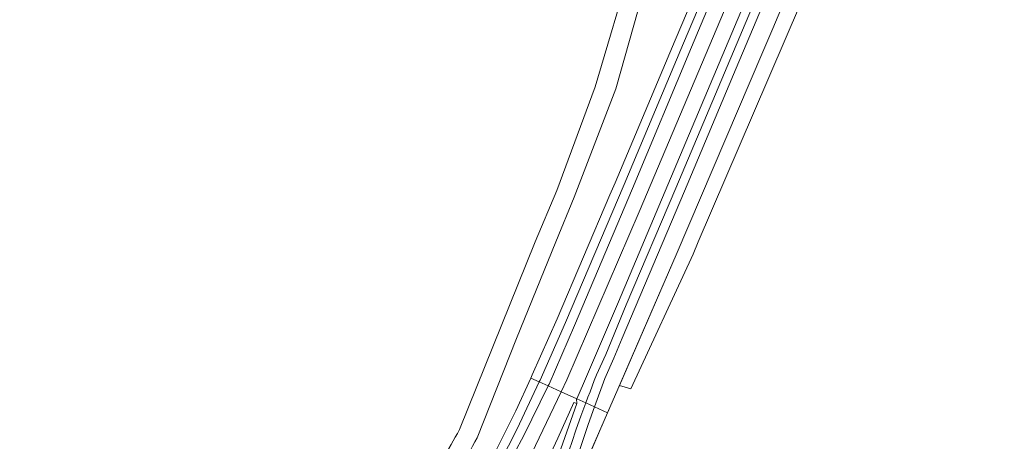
# Model space of a CAD drawing. Header units: metres. Extents: x 140853 to 145288, y 474558 to 480269.
# Tile 137 of 256: x 142909 to 143131, y 476705 to 476800. Entities that reach past the tile are written whole.
import ezdxf

# ---------------------------------------------------------------- set-up
doc = ezdxf.new("R2010")
doc.units = ezdxf.units.M
doc.header["$MEASUREMENT"] = 0
for name, color, linetype, lineweight in [('B-WE-GR-BOS_GEMENGD-G', 40, 'Continuous', 13), ('B-WE-GR-GRAS_KRUIDENRIJK-G', 80, 'Continuous', 18), ('B-WE-GR-HEIDE-G', 200, 'Continuous', 13), ('B-WE-IE-TERREINAFSCHEIDING_KUNSTMATIG_HEKWERK_RASTER-G', 30, 'IE-TERREINAFSCHEIDING-KUNSTMATIG', 18), ('B-WE-OG-WATER_GREPPEL-G', 160, 'Continuous', 18), ('B-WE-VH-VERHARDING_ASFALT-G', 252, 'Continuous', 18), ('B-WE-VH-VERHARDING_BETON-G', 252, 'Continuous', 18)]:
    doc.layers.add(name, color=color, linetype=linetype, lineweight=lineweight)
doc.linetypes.add('IE-TERREINAFSCHEIDING-KUNSTMATIG', pattern='A,4,[82,NLCS.shx,S=0.75,R=90,X=0,Y=0],4,-2', length=10)

msp = doc.modelspace()

# ---------------------------------------------------------------- linework, layer by layer
at = {"layer": 'B-WE-GR-BOS_GEMENGD-G', "ltscale": 0.2, "flags": 128}
for points in [[(142908.301, 476652.841), (142928.941, 476652.876), (142928.941, 476652.876, -0.0933097), (142942.799, 476649.107), (142942.799, 476649.107), (142949.696, 476646.015), (142949.696, 476646.015, 0.1154523), (142954.798, 476645.744), (142954.798, 476645.744, 0.1245964), (142959.309, 476649.026), (142959.309, 476649.026), (142968.181, 476659.4), (142976.404, 476668.984), (142987.364, 476680.333), (142987.364, 476680.333, 0.0467156), (143000, 476694.541), (143000, 476694.541, 0.0378891), (143008.194, 476707.677), (143008.194, 476707.677), (143025.283, 476750), (143030.163, 476761.616), (143038.839, 476784.953), (143047.114, 476813.136)], [(143050.477, 476809.322), (143043.455, 476784.551), (143034.075, 476760.111), (143029.965, 476750), (143021.107, 476728.212), (143012.206, 476705.835), (143012.206, 476705.835, -0.0360078), (143003.145, 476691.315)]]:
    msp.add_lwpolyline(points, format="xyb", dxfattribs=at)
msp.add_lwpolyline([(143014.885, 476699.917), (143020.899, 476711.879), (143024.298, 476719.29), (143024.632, 476720.019), (143030.246, 476732.644), (143042.131, 476760.611), (143043.273, 476763.298), (143056.853, 476795.476), (143063.427, 476811.112)], dxfattribs=at)
at = {"layer": 'B-WE-GR-GRAS_KRUIDENRIJK-G', "ltscale": 0.2, "flags": 128}
for points in [[(143075.495, 476806.029), (143100.231, 476864.708), (143102.33, 476869.604), (143100.887, 476870.168), (143100.429, 476869.901), (143099.707, 476868.523), (143073.693, 476806.788), (143055.188, 476762.873), (143044.05, 476736.51), (143036.161, 476718.094), (143034.637, 476714.631), (143036.69, 476713.705), (143037.161, 476714.967), (143037.638, 476716.226), (143038.119, 476717.483), (143038.605, 476718.739), (143039.097, 476719.992), (143041.171, 476724.63), (143045.805, 476735.785), (143056.993, 476762.139), (143075.495, 476806.029)], [(143036.69, 476713.705), (143034.637, 476714.631), (143034.619, 476714.589), (143034.678, 476713.529), (143027.049, 476692.05), (143026.632, 476690.936), (143028.745, 476689.907), (143031.552, 476698.77), (143032.522, 476701.777), (143033.521, 476704.774), (143034.549, 476707.761), (143035.606, 476710.738), (143036.69, 476713.705)]]:
    msp.add_lwpolyline(points, close=True, dxfattribs=at)
for points in [[(143077.374, 476805.237), (143070.585, 476789.162), (143058.931, 476761.421), (143044.921, 476728.331), (143042.974, 476723.765), (143041.015, 476719.188), (143041.015, 476719.188), (143038.67, 476712.814), (143041.608, 476711.489), (143043.906, 476716.789), (143044.263, 476717.612), (143057.05, 476747.11), (143076.586, 476792.859), (143078.822, 476798.13), (143106.953, 476864.949)], [(143065.252, 476810.343), (143058.746, 476794.845), (143051.787, 476778.398), (143045.318, 476762.924), (143032.137, 476731.792), (143026.406, 476718.825), (143026.217, 476718.425), (143028.207, 476717.528), (143028.408, 476717.939), (143034.12, 476731.126), (143047.221, 476762.085), (143060.492, 476793.939), (143067.063, 476809.58)], [(143018.404, 476698.197), (143022.739, 476706.329), (143028.207, 476717.528), (143028.207, 476717.528), (143026.217, 476718.425), (143021.218, 476707.836), (143017.343, 476700.165)], [(143037.804, 476702.713), (143039.86, 476707.457), (143039.86, 476707.457), (143041.608, 476711.489), (143038.67, 476712.814), (143037.194, 476708.802), (143034.868, 476701.861)]]:
    msp.add_lwpolyline(points, dxfattribs=at)
at = {"layer": 'B-WE-GR-HEIDE-G', "ltscale": 0.2, "flags": 128}
msp.add_lwpolyline([(143092.188, 476820.364), (143074.494, 476779.009), (143062.038, 476750), (143060.855, 476747.246), (143046.856, 476716.876), (143044.263, 476717.612), (143043.906, 476716.789), (143041.608, 476711.489), (143039.86, 476707.457), (143039.86, 476707.457), (143037.804, 476702.713), (143075.431, 476686.95), (143120.558, 476668.959), (143140.099, 476660.82)], dxfattribs=at)
at = {"layer": 'B-WE-IE-TERREINAFSCHEIDING_KUNSTMATIG_HEKWERK_RASTER-G', "ltscale": 0.2, "flags": 128}
for points in [[(143107.642, 476866.583), (143106.953, 476864.949), (143078.822, 476798.13), (143076.586, 476792.859), (143057.05, 476747.11), (143043.906, 476716.789)], [(143043.906, 476716.789), (143037.768, 476702.631), (143038.686, 476702.246)]]:
    msp.add_lwpolyline(points, dxfattribs=at)
at = {"layer": 'B-WE-OG-WATER_GREPPEL-G', "ltscale": 0.2, "flags": 128}
msp.add_lwpolyline([(143062.038, 476750), (143074.494, 476779.009), (143092.188, 476820.364), (143110.865, 476865.958), (143107.973, 476867.368), (143107.642, 476866.583), (143106.953, 476864.949), (143078.822, 476798.13), (143076.586, 476792.859), (143057.05, 476747.11), (143044.263, 476717.612), (143046.856, 476716.876), (143060.855, 476747.246), (143062.038, 476750)], close=True, dxfattribs=at)
at = {"layer": 'B-WE-VH-VERHARDING_ASFALT-G', "ltscale": 0.2, "flags": 128}
for points in [[(143047.114, 476813.136), (143038.839, 476784.953), (143030.163, 476761.616), (143025.283, 476750), (143008.194, 476707.677), (143008.194, 476707.677, -0.0378891), (143000, 476694.541)], [(143003.145, 476691.315, 0.0360078), (143012.206, 476705.835), (143012.206, 476705.835), (143021.107, 476728.212), (143029.965, 476750), (143034.075, 476760.111), (143043.455, 476784.551), (143050.477, 476809.322)]]:
    msp.add_lwpolyline(points, format="xyb", dxfattribs=at)
for points in [[(143058.746, 476794.845), (143065.252, 476810.343), (143063.427, 476811.112), (143056.853, 476795.476), (143043.273, 476763.298), (143042.131, 476760.611), (143030.246, 476732.644), (143024.632, 476720.019), (143024.298, 476719.29), (143026.217, 476718.425), (143026.406, 476718.825), (143032.137, 476731.792), (143045.318, 476762.924), (143051.787, 476778.398), (143058.746, 476794.845)], [(143028.207, 476717.528), (143031.147, 476716.203), (143032.423, 476718.934), (143048.748, 476756.763), (143070.403, 476808.174), (143067.063, 476809.58), (143060.492, 476793.939), (143047.221, 476762.085), (143034.12, 476731.126), (143028.408, 476717.939), (143028.207, 476717.528)], [(143031.147, 476716.203), (143034.637, 476714.631), (143036.161, 476718.094), (143044.05, 476736.51), (143055.188, 476762.873), (143073.693, 476806.788), (143070.403, 476808.174), (143048.748, 476756.763), (143032.423, 476718.934), (143031.147, 476716.203)], [(143077.374, 476805.237), (143075.495, 476806.029), (143056.993, 476762.139), (143045.805, 476735.785), (143041.171, 476724.63), (143039.097, 476719.992), (143038.605, 476718.739), (143038.119, 476717.483), (143037.638, 476716.226), (143037.161, 476714.967), (143036.69, 476713.705), (143038.67, 476712.814), (143041.015, 476719.188), (143042.974, 476723.765), (143044.921, 476728.331), (143058.931, 476761.421), (143070.585, 476789.162), (143077.374, 476805.237)], [(143031.147, 476716.203), (143028.207, 476717.528), (143022.739, 476706.329), (143018.404, 476698.197), (143006.209, 476676.397), (143000.293, 476665.697), (142996.031, 476657.792), (142990.399, 476647.022), (142985.388, 476637.086), (142981.487, 476629.269), (142984.717, 476627.889), (142988.522, 476635.514), (142993.518, 476645.42), (142998.597, 476654.922), (142998.633, 476654.99), (143000.498, 476658.397), (143007.06, 476670.246), (143007.231, 476670.484), (143007.467, 476670.657), (143007.746, 476670.747), (143008.039, 476670.746), (143008.317, 476670.654), (143017.047, 476686.649), (143031.147, 476716.203)]]:
    msp.add_lwpolyline(points, close=True, dxfattribs=at)
for points in [[(143017.343, 476700.165), (143021.218, 476707.836), (143026.217, 476718.425), (143024.298, 476719.29), (143020.899, 476711.879), (143014.885, 476699.917)], [(143027.657, 476699.966), (143030.361, 476705.781), (143034.022, 476713.819), (143034.678, 476713.529), (143034.619, 476714.589), (143034.637, 476714.631), (143031.147, 476716.203), (143017.047, 476686.649)], [(143034.868, 476701.861), (143037.194, 476708.802), (143038.67, 476712.814), (143036.69, 476713.705), (143035.606, 476710.738), (143034.549, 476707.761), (143033.521, 476704.774)]]:
    msp.add_lwpolyline(points, dxfattribs=at)
at = {"layer": 'B-WE-VH-VERHARDING_BETON-G', "ltscale": 0.2, "flags": 128}
msp.add_lwpolyline([(143026.632, 476690.936), (143027.049, 476692.05), (143034.678, 476713.529), (143034.022, 476713.819), (143030.361, 476705.781), (143027.657, 476699.966), (143025.399, 476695.297), (143015.259, 476674.536), (143005.931, 476655.487), (143006.461, 476655.218), (143019.595, 476676.495), (143026.632, 476690.936)], close=True, dxfattribs=at)

doc.saveas('drawing.dxf')
